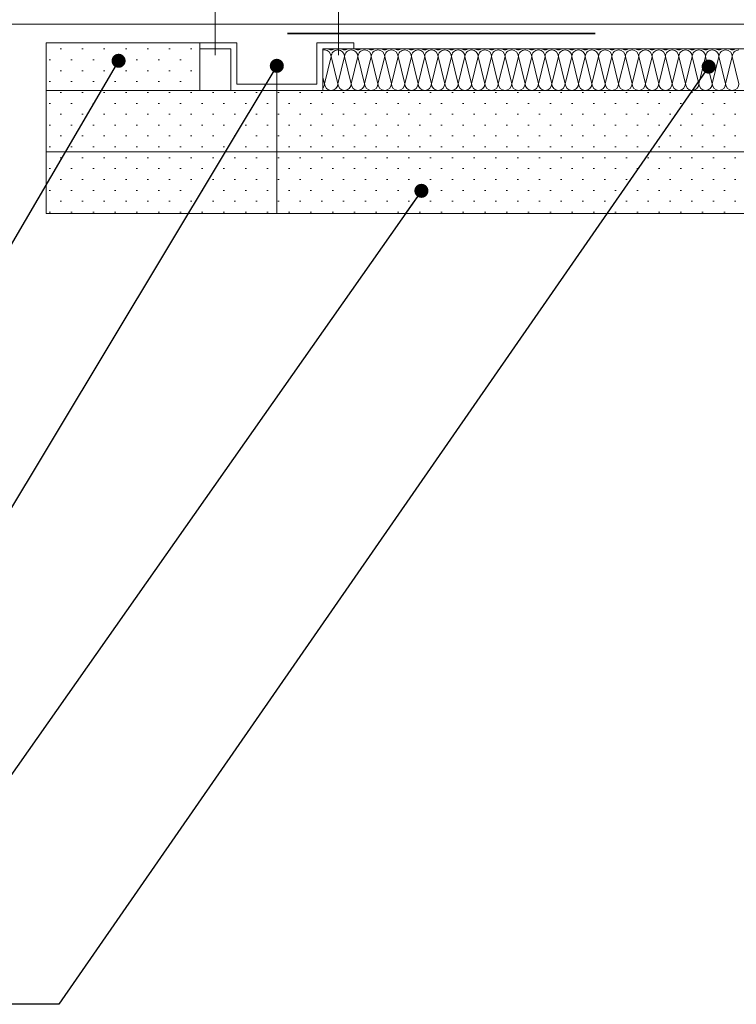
# Model space of a CAD drawing. Header units: metres. Extents: x 39.6 to 62.6, y -3.3 to 8.
# Tile 45 of 48: x 59.382 to 59.615, y -3.263 to -2.943. Entities that reach past the tile are written whole.
import ezdxf

# ---------------------------------------------------------------- set-up
doc = ezdxf.new("R2010")
doc.units = ezdxf.units.M
doc.header["$MEASUREMENT"] = 0
doc.linetypes.add('Strichlinie eng', pattern=[0.046, 0.03, -0.016])
for name, color, linetype in [('152 - Bemaßung_ Beschriftung.Ausbau', 7, 'Continuous'), ('301 - Elemente.Linie', 7, 'Continuous'), ('653 - Abdeckung.TB Verkofferung', 7, 'Continuous'), ('Neubau_653 - Abdeckung.TB Verkofferung', 7, 'Continuous')]:
    doc.layers.add(name, color=color, linetype=linetype)
doc.dimstyles.new('ERSTELLTER_STIL__4', dxfattribs={"dimtxt": 0.18, "dimasz": 0.00912, "dimexe": 0.18, "dimexo": 0.0625, "dimgap": 0, "dimtad": 0, "dimtih": 1, "dimtoh": 1, "dimdec": 4, "dimzin": 0, "dimdsep": 46, "dimcen": 0.09, "dimadec": 0, "dimazin": 0, "dimtfac": 1, "dimtdec": 4, "dimtmove": 0, "dimatfit": 3, "dimldrblk": 'ARROWHEAD_11', "dimfxl": 1, "dimtolj": 1, "dimtzin": 0, "dimarcsym": 0})
pattern_1 = [(45, (50.22462320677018, -0.1665822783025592), (-0.003535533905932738, 0.003535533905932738), [0, -0.005000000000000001])]

# ---------------------------------------------------------------- blocks, each defined once
blk = doc.blocks.new('*X59', base_point=(50.22462320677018, -0.1665822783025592))
at = {"layer": '653 - Abdeckung.TB Verkofferung', "color": 1, "linetype": 'Continuous', "lineweight": 5}
for p, q in [((59.48150655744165, -2.963869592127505), (59.48367923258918, -2.955077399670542)), ((59.48585190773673, -2.963869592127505), (59.48367923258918, -2.955077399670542)), ((59.48585190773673, -2.963869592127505), (59.48802458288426, -2.955077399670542)), ((59.49019725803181, -2.963869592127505), (59.48802458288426, -2.955077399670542)), ((59.49019725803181, -2.963869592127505), (59.49236993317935, -2.955077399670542)), ((59.49454260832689, -2.963869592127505), (59.49236993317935, -2.955077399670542)), ((59.49454260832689, -2.963869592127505), (59.49671528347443, -2.955077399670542)), ((59.49888795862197, -2.963869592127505), (59.49671528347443, -2.955077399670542)), ((59.49888795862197, -2.963869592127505), (59.50106063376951, -2.955077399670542)), ((59.50323330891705, -2.963869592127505), (59.50106063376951, -2.955077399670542)), ((59.50323330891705, -2.963869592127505), (59.50540598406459, -2.955077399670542)), ((59.50757865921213, -2.963869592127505), (59.50540598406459, -2.955077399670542)), ((59.50757865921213, -2.963869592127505), (59.50975133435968, -2.955077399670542)), ((59.51192400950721, -2.963869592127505), (59.50975133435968, -2.955077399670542)), ((59.51192400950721, -2.963869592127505), (59.51409668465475, -2.955077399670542)), ((59.51626935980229, -2.963869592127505), (59.51409668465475, -2.955077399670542)), ((59.51626935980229, -2.963869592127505), (59.51844203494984, -2.955077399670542)), ((59.52061471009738, -2.963869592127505), (59.51844203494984, -2.955077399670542)), ((59.52061471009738, -2.963869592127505), (59.52278738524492, -2.955077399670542)), ((59.52496006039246, -2.963869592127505), (59.52278738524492, -2.955077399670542)), ((59.52496006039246, -2.963869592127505), (59.52713273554, -2.955077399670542)), ((59.52930541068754, -2.963869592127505), (59.52713273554, -2.955077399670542)), ((59.52930541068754, -2.963869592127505), (59.53147808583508, -2.955077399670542)), ((59.53365076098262, -2.963869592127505), (59.53147808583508, -2.955077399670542)), ((59.53365076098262, -2.963869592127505), (59.53582343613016, -2.955077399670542)), ((59.53799611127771, -2.963869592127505), (59.53582343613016, -2.955077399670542)), ((59.53799611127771, -2.963869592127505), (59.54016878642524, -2.955077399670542)), ((59.54234146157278, -2.963869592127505), (59.54016878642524, -2.955077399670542)), ((59.54234146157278, -2.963869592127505), (59.54451413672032, -2.955077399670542)), ((59.54668681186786, -2.963869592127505), (59.54451413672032, -2.955077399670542)), ((59.54668681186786, -2.963869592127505), (59.54885948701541, -2.955077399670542)), ((59.55103216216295, -2.963869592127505), (59.54885948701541, -2.955077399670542)), ((59.55103216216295, -2.963869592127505), (59.55320483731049, -2.955077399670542)), ((59.55537751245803, -2.963869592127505), (59.55320483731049, -2.955077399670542)), ((59.55537751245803, -2.963869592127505), (59.55755018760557, -2.955077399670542)), ((59.55972286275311, -2.963869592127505), (59.55755018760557, -2.955077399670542)), ((59.55972286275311, -2.963869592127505), (59.56189553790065, -2.955077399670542)), ((59.56406821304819, -2.963869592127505), (59.56189553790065, -2.955077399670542)), ((59.56406821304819, -2.963869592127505), (59.56624088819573, -2.955077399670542)), ((59.56841356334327, -2.963869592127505), (59.56624088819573, -2.955077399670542)), ((59.56841356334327, -2.963869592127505), (59.57058623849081, -2.955077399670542)), ((59.57275891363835, -2.963869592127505), (59.57058623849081, -2.955077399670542)), ((59.57275891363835, -2.963869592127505), (59.57493158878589, -2.955077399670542)), ((59.57710426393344, -2.963869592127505), (59.57493158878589, -2.955077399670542)), ((59.57710426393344, -2.963869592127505), (59.57927693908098, -2.955077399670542)), ((59.58144961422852, -2.963869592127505), (59.57927693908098, -2.955077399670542)), ((59.58144961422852, -2.963869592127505), (59.58362228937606, -2.955077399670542)), ((59.5857949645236, -2.963869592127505), (59.58362228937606, -2.955077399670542)), ((59.5857949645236, -2.963869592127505), (59.58796763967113, -2.955077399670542)), ((59.59014031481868, -2.963869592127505), (59.58796763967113, -2.955077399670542)), ((59.59014031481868, -2.963869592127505), (59.59231298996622, -2.955077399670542)), ((59.59448566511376, -2.963869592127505), (59.59231298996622, -2.955077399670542)), ((59.59448566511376, -2.963869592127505), (59.5966583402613, -2.955077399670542)), ((59.59883101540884, -2.963869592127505), (59.5966583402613, -2.955077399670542)), ((59.59883101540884, -2.963869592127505), (59.60100369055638, -2.955077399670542)), ((59.60317636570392, -2.963869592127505), (59.60100369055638, -2.955077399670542)), ((59.60317636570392, -2.963869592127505), (59.60534904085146, -2.955077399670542)), ((59.60752171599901, -2.963869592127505), (59.60534904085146, -2.955077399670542)), ((59.60752171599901, -2.963869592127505), (59.60969439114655, -2.955077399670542)), ((59.61186706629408, -2.963869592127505), (59.60969439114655, -2.955077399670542)), ((59.61186706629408, -2.963869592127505), (59.61403974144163, -2.955077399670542)), ((59.61621241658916, -2.963869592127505), (59.61403974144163, -2.955077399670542)), ((59.48150655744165, -2.963869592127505), (59.48101402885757, -2.961876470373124))]:
    blk.add_line(p, q, dxfattribs=at)
for centre, major_axis, ratio, start_param, end_param in [((59.48150655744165, -2.955077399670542), (1.345916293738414e-19, 0.002198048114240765), 0.9884565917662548, 0, 0.2286801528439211), ((59.48150655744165, -2.955077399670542), (1.345916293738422e-19, 0.002198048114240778), 0.9884565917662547, 4.71238898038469, 6.283185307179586), ((59.48367923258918, -2.95068130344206), (1.345916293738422e-19, 0.002198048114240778), 0.9884565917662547, 2.60252413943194, 3.141592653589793), ((59.48367923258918, -2.95068130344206), (1.345916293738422e-19, 0.002198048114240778), 0.9884565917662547, 3.141592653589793, 3.680661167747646), ((59.48585190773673, -2.955077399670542), (1.345916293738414e-19, 0.002198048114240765), 0.9884565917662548, 0, 1.570796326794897), ((59.48585190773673, -2.955077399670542), (1.345916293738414e-19, 0.002198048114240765), 0.9884565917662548, 4.71238898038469, 6.283185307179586), ((59.48802458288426, -2.95068130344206), (1.345916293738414e-19, 0.002198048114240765), 0.9884565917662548, 2.602524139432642, 3.141592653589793), ((59.48802458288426, -2.95068130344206), (1.345916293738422e-19, 0.002198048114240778), 0.9884565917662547, 3.141592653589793, 3.680661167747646), ((59.49019725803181, -2.955077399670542), (1.345916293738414e-19, 0.002198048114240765), 0.9884565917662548, 0, 1.570796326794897), ((59.49019725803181, -2.955077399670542), (1.345916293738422e-19, 0.002198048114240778), 0.9884565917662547, 4.71238898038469, 6.283185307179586), ((59.49236993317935, -2.95068130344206), (1.345916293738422e-19, 0.002198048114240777), 0.9884565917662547, 2.60252413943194, 3.141592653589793), ((59.49236993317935, -2.95068130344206), (1.345916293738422e-19, 0.002198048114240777), 0.9884565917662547, 3.141592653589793, 3.680661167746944), ((59.49454260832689, -2.955077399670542), (1.345916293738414e-19, 0.002198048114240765), 0.9884565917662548, 0, 1.570796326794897), ((59.49454260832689, -2.955077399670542), (1.345916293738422e-19, 0.002198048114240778), 0.9884565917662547, 4.71238898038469, 6.283185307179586), ((59.49671528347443, -2.95068130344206), (1.345916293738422e-19, 0.002198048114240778), 0.9884565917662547, 2.60252413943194, 3.141592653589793), ((59.49671528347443, -2.95068130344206), (1.345916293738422e-19, 0.002198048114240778), 0.9884565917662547, 3.141592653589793, 3.680661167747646), ((59.49888795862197, -2.955077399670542), (1.345916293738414e-19, 0.002198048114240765), 0.9884565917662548, 0, 1.570796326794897), ((59.49888795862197, -2.955077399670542), (1.345916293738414e-19, 0.002198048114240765), 0.9884565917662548, 4.71238898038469, 6.283185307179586), ((59.50106063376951, -2.95068130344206), (1.345916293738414e-19, 0.002198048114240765), 0.9884565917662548, 2.602524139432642, 3.141592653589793), ((59.50106063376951, -2.95068130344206), (1.345916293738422e-19, 0.002198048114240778), 0.9884565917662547, 3.141592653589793, 3.680661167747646), ((59.50323330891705, -2.955077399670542), (1.345916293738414e-19, 0.002198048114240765), 0.9884565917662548, 0, 1.570796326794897), ((59.50323330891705, -2.955077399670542), (1.345916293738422e-19, 0.002198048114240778), 0.9884565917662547, 4.71238898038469, 6.283185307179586), ((59.50540598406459, -2.95068130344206), (1.345916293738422e-19, 0.002198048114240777), 0.9884565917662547, 2.60252413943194, 3.141592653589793), ((59.50540598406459, -2.95068130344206), (1.345916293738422e-19, 0.002198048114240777), 0.9884565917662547, 3.141592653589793, 3.680661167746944), ((59.50757865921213, -2.955077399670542), (1.345916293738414e-19, 0.002198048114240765), 0.9884565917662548, 0, 1.570796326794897), ((59.50757865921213, -2.955077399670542), (1.345916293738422e-19, 0.002198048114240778), 0.9884565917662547, 4.71238898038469, 6.283185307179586), ((59.50975133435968, -2.95068130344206), (1.345916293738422e-19, 0.002198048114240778), 0.9884565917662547, 2.60252413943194, 3.141592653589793), ((59.50975133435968, -2.95068130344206), (1.345916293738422e-19, 0.002198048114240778), 0.9884565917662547, 3.141592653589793, 3.680661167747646), ((59.51192400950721, -2.955077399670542), (1.345916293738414e-19, 0.002198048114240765), 0.9884565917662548, 0, 1.570796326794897), ((59.51192400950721, -2.955077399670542), (1.345916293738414e-19, 0.002198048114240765), 0.9884565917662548, 4.71238898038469, 6.283185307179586), ((59.51409668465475, -2.95068130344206), (1.345916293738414e-19, 0.002198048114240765), 0.9884565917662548, 2.602524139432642, 3.141592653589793), ((59.51409668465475, -2.95068130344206), (1.345916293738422e-19, 0.002198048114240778), 0.9884565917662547, 3.141592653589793, 3.680661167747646), ((59.51626935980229, -2.955077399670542), (1.345916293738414e-19, 0.002198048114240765), 0.9884565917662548, 0, 1.570796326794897), ((59.51626935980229, -2.955077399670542), (1.345916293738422e-19, 0.002198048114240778), 0.9884565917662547, 4.71238898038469, 6.283185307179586), ((59.51844203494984, -2.95068130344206), (1.345916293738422e-19, 0.002198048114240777), 0.9884565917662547, 2.60252413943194, 3.141592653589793), ((59.51844203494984, -2.95068130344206), (1.345916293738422e-19, 0.002198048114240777), 0.9884565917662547, 3.141592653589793, 3.680661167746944), ((59.52061471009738, -2.955077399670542), (1.345916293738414e-19, 0.002198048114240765), 0.9884565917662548, 0, 1.570796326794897), ((59.52061471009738, -2.955077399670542), (1.345916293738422e-19, 0.002198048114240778), 0.9884565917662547, 4.71238898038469, 6.283185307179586), ((59.52278738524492, -2.95068130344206), (1.345916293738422e-19, 0.002198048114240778), 0.9884565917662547, 2.60252413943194, 3.141592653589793), ((59.52278738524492, -2.95068130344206), (1.345916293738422e-19, 0.002198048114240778), 0.9884565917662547, 3.141592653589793, 3.680661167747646), ((59.52496006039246, -2.955077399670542), (1.345916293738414e-19, 0.002198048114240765), 0.9884565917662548, 0, 1.570796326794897), ((59.52496006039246, -2.955077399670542), (1.345916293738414e-19, 0.002198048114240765), 0.9884565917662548, 4.71238898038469, 6.283185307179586), ((59.52713273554, -2.95068130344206), (1.345916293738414e-19, 0.002198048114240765), 0.9884565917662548, 2.602524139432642, 3.141592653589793), ((59.52713273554, -2.95068130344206), (1.345916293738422e-19, 0.002198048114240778), 0.9884565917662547, 3.141592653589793, 3.680661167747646), ((59.52930541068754, -2.955077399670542), (1.345916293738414e-19, 0.002198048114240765), 0.9884565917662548, 0, 1.570796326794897), ((59.52930541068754, -2.955077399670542), (1.345916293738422e-19, 0.002198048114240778), 0.9884565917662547, 4.71238898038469, 6.283185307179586), ((59.53147808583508, -2.95068130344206), (1.345916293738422e-19, 0.002198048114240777), 0.9884565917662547, 2.60252413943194, 3.141592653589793), ((59.53147808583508, -2.95068130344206), (1.345916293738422e-19, 0.002198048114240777), 0.9884565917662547, 3.141592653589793, 3.680661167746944), ((59.53365076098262, -2.955077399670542), (1.345916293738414e-19, 0.002198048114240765), 0.9884565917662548, 0, 1.570796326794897), ((59.53365076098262, -2.955077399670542), (1.345916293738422e-19, 0.002198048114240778), 0.9884565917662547, 4.71238898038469, 6.283185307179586), ((59.53582343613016, -2.95068130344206), (1.345916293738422e-19, 0.002198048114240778), 0.9884565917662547, 2.60252413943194, 3.141592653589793), ((59.53582343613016, -2.95068130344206), (1.345916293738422e-19, 0.002198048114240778), 0.9884565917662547, 3.141592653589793, 3.680661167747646), ((59.53799611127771, -2.955077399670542), (1.345916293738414e-19, 0.002198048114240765), 0.9884565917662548, 0, 1.570796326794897), ((59.53799611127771, -2.955077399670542), (1.345916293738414e-19, 0.002198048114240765), 0.9884565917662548, 4.71238898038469, 6.283185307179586), ((59.54016878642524, -2.95068130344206), (1.345916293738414e-19, 0.002198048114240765), 0.9884565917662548, 2.602524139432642, 3.141592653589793), ((59.54016878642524, -2.95068130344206), (1.345916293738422e-19, 0.002198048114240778), 0.9884565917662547, 3.141592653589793, 3.680661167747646), ((59.54234146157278, -2.955077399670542), (1.345916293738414e-19, 0.002198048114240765), 0.9884565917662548, 0, 1.570796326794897), ((59.54234146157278, -2.955077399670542), (1.345916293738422e-19, 0.002198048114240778), 0.9884565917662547, 4.71238898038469, 6.283185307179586), ((59.54451413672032, -2.95068130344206), (1.345916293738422e-19, 0.002198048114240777), 0.9884565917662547, 2.60252413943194, 3.141592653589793), ((59.54451413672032, -2.95068130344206), (1.345916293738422e-19, 0.002198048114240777), 0.9884565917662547, 3.141592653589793, 3.680661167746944), ((59.54668681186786, -2.955077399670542), (1.345916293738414e-19, 0.002198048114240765), 0.9884565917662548, 0, 1.570796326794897), ((59.54668681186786, -2.955077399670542), (1.345916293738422e-19, 0.002198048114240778), 0.9884565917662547, 4.71238898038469, 6.283185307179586), ((59.54885948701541, -2.95068130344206), (1.345916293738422e-19, 0.002198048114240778), 0.9884565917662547, 2.60252413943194, 3.141592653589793), ((59.54885948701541, -2.95068130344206), (1.345916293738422e-19, 0.002198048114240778), 0.9884565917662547, 3.141592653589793, 3.680661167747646), ((59.55103216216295, -2.955077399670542), (1.345916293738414e-19, 0.002198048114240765), 0.9884565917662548, 0, 1.570796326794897), ((59.55103216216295, -2.955077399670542), (1.345916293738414e-19, 0.002198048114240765), 0.9884565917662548, 4.71238898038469, 6.283185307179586), ((59.55320483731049, -2.95068130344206), (1.345916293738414e-19, 0.002198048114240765), 0.9884565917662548, 2.602524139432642, 3.141592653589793), ((59.55320483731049, -2.95068130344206), (1.345916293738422e-19, 0.002198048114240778), 0.9884565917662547, 3.141592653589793, 3.680661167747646), ((59.55537751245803, -2.955077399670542), (1.345916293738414e-19, 0.002198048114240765), 0.9884565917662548, 0, 1.570796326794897), ((59.55537751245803, -2.955077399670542), (1.345916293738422e-19, 0.002198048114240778), 0.9884565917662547, 4.71238898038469, 6.283185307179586), ((59.55755018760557, -2.95068130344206), (1.345916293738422e-19, 0.002198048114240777), 0.9884565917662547, 2.60252413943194, 3.141592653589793), ((59.55755018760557, -2.95068130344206), (1.345916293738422e-19, 0.002198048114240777), 0.9884565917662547, 3.141592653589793, 3.680661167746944), ((59.55972286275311, -2.955077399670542), (1.345916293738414e-19, 0.002198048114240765), 0.9884565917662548, 0, 1.570796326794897), ((59.55972286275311, -2.955077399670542), (1.345916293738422e-19, 0.002198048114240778), 0.9884565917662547, 4.71238898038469, 6.283185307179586), ((59.56189553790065, -2.95068130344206), (1.345916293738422e-19, 0.002198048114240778), 0.9884565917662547, 2.60252413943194, 3.141592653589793), ((59.56189553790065, -2.95068130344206), (1.345916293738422e-19, 0.002198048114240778), 0.9884565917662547, 3.141592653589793, 3.680661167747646), ((59.56406821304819, -2.955077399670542), (1.345916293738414e-19, 0.002198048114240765), 0.9884565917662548, 0, 1.570796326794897), ((59.56406821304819, -2.955077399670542), (1.345916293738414e-19, 0.002198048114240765), 0.9884565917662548, 4.71238898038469, 6.283185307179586), ((59.56624088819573, -2.95068130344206), (1.345916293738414e-19, 0.002198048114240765), 0.9884565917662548, 2.602524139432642, 3.141592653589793), ((59.56624088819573, -2.95068130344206), (1.345916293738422e-19, 0.002198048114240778), 0.9884565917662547, 3.141592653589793, 3.680661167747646), ((59.56841356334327, -2.955077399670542), (1.345916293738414e-19, 0.002198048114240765), 0.9884565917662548, 0, 1.570796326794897), ((59.56841356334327, -2.955077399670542), (1.345916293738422e-19, 0.002198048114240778), 0.9884565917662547, 4.71238898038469, 6.283185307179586), ((59.57058623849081, -2.95068130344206), (1.345916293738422e-19, 0.002198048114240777), 0.9884565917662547, 2.60252413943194, 3.141592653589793), ((59.57058623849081, -2.95068130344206), (1.345916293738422e-19, 0.002198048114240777), 0.9884565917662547, 3.141592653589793, 3.680661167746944), ((59.57275891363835, -2.955077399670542), (1.345916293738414e-19, 0.002198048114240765), 0.9884565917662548, 0, 1.570796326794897), ((59.57275891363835, -2.955077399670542), (1.345916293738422e-19, 0.002198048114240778), 0.9884565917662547, 4.71238898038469, 6.283185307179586), ((59.57493158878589, -2.95068130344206), (1.345916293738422e-19, 0.002198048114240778), 0.9884565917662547, 2.60252413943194, 3.141592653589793), ((59.57493158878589, -2.95068130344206), (1.345916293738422e-19, 0.002198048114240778), 0.9884565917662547, 3.141592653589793, 3.680661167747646), ((59.57710426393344, -2.955077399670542), (1.345916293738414e-19, 0.002198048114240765), 0.9884565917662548, 0, 1.570796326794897), ((59.57710426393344, -2.955077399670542), (1.345916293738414e-19, 0.002198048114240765), 0.9884565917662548, 4.71238898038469, 6.283185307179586), ((59.57927693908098, -2.95068130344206), (1.345916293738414e-19, 0.002198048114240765), 0.9884565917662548, 2.602524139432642, 3.141592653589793), ((59.57927693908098, -2.95068130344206), (1.345916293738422e-19, 0.002198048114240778), 0.9884565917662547, 3.141592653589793, 3.680661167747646), ((59.58144961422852, -2.955077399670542), (1.345916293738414e-19, 0.002198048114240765), 0.9884565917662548, 0, 1.570796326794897), ((59.58144961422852, -2.955077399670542), (1.345916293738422e-19, 0.002198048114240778), 0.9884565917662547, 4.71238898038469, 6.283185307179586), ((59.58362228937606, -2.95068130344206), (1.345916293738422e-19, 0.002198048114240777), 0.9884565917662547, 2.60252413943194, 3.141592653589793), ((59.58362228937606, -2.95068130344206), (1.345916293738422e-19, 0.002198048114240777), 0.9884565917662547, 3.141592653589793, 3.680661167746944), ((59.5857949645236, -2.955077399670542), (1.345916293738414e-19, 0.002198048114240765), 0.9884565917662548, 0, 1.570796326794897), ((59.5857949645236, -2.955077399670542), (1.345916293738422e-19, 0.002198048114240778), 0.9884565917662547, 4.71238898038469, 6.283185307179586), ((59.58796763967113, -2.95068130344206), (1.345916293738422e-19, 0.002198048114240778), 0.9884565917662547, 2.60252413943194, 3.141592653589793), ((59.58796763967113, -2.95068130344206), (1.345916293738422e-19, 0.002198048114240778), 0.9884565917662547, 3.141592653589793, 3.680661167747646), ((59.59014031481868, -2.955077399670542), (1.345916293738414e-19, 0.002198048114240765), 0.9884565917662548, 0, 1.570796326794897), ((59.59014031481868, -2.955077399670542), (1.345916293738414e-19, 0.002198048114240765), 0.9884565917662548, 4.71238898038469, 6.283185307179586), ((59.59231298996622, -2.95068130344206), (1.345916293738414e-19, 0.002198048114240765), 0.9884565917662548, 2.602524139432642, 3.141592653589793), ((59.59231298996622, -2.95068130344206), (1.345916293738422e-19, 0.002198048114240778), 0.9884565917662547, 3.141592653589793, 3.680661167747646), ((59.59448566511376, -2.955077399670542), (1.345916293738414e-19, 0.002198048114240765), 0.9884565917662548, 0, 1.570796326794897), ((59.59448566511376, -2.955077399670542), (1.345916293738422e-19, 0.002198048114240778), 0.9884565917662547, 4.71238898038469, 6.283185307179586), ((59.5966583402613, -2.95068130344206), (1.345916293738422e-19, 0.002198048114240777), 0.9884565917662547, 2.60252413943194, 3.141592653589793), ((59.5966583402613, -2.95068130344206), (1.345916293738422e-19, 0.002198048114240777), 0.9884565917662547, 3.141592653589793, 3.680661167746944), ((59.59883101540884, -2.955077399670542), (1.345916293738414e-19, 0.002198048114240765), 0.9884565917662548, 0, 1.570796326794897), ((59.59883101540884, -2.955077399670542), (1.345916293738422e-19, 0.002198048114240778), 0.9884565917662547, 4.71238898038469, 6.283185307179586), ((59.60100369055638, -2.95068130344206), (1.345916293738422e-19, 0.002198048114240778), 0.9884565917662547, 2.60252413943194, 3.141592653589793), ((59.60100369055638, -2.95068130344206), (1.345916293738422e-19, 0.002198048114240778), 0.9884565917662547, 3.141592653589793, 3.680661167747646), ((59.60317636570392, -2.955077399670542), (1.345916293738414e-19, 0.002198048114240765), 0.9884565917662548, 0, 1.570796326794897), ((59.60317636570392, -2.955077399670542), (1.345916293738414e-19, 0.002198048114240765), 0.9884565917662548, 4.71238898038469, 6.283185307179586), ((59.60534904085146, -2.95068130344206), (1.345916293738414e-19, 0.002198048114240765), 0.9884565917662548, 2.602524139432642, 3.141592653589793), ((59.60534904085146, -2.95068130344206), (1.345916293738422e-19, 0.002198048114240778), 0.9884565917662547, 3.141592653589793, 3.680661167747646), ((59.60752171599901, -2.955077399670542), (1.345916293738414e-19, 0.002198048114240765), 0.9884565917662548, 0, 1.570796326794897), ((59.60752171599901, -2.955077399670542), (1.345916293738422e-19, 0.002198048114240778), 0.9884565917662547, 4.71238898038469, 6.283185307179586), ((59.60969439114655, -2.95068130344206), (1.345916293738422e-19, 0.002198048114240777), 0.9884565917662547, 2.60252413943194, 3.141592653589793), ((59.60969439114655, -2.95068130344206), (1.345916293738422e-19, 0.002198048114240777), 0.9884565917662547, 3.141592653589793, 3.680661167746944), ((59.61186706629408, -2.955077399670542), (1.345916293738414e-19, 0.002198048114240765), 0.9884565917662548, 0, 1.570796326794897), ((59.61186706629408, -2.955077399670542), (1.345916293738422e-19, 0.002198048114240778), 0.9884565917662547, 4.71238898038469, 6.283185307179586), ((59.61403974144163, -2.95068130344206), (1.345916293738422e-19, 0.002198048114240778), 0.9884565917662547, 2.60252413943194, 3.141592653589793), ((59.61403974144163, -2.95068130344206), (1.345916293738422e-19, 0.002198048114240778), 0.9884565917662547, 3.141592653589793, 3.680661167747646), ((59.61621241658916, -2.955077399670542), (1.345916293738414e-19, 0.002198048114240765), 0.9884565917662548, 0, 1.570796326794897), ((59.47933388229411, -2.963869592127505), (1.345916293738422e-19, 0.002198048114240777), 0.9884565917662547, 4.025634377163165, 4.71238898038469), ((59.48367923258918, -2.963869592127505), (1.345916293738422e-19, 0.002198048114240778), 0.9884565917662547, 1.570796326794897, 3.141592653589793), ((59.48367923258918, -2.963869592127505), (1.345916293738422e-19, 0.002198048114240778), 0.9884565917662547, 3.141592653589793, 4.71238898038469), ((59.48802458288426, -2.963869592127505), (1.345916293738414e-19, 0.002198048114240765), 0.9884565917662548, 1.570796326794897, 3.141592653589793), ((59.48802458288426, -2.963869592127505), (1.345916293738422e-19, 0.002198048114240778), 0.9884565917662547, 3.141592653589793, 4.71238898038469), ((59.49236993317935, -2.963869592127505), (1.345916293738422e-19, 0.002198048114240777), 0.9884565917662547, 1.570796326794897, 3.141592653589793), ((59.49236993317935, -2.963869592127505), (1.345916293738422e-19, 0.002198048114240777), 0.9884565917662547, 3.141592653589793, 4.71238898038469), ((59.49671528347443, -2.963869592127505), (1.345916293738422e-19, 0.002198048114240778), 0.9884565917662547, 1.570796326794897, 3.141592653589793), ((59.49671528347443, -2.963869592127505), (1.345916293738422e-19, 0.002198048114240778), 0.9884565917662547, 3.141592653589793, 4.71238898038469), ((59.50106063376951, -2.963869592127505), (1.345916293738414e-19, 0.002198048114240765), 0.9884565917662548, 1.570796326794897, 3.141592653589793), ((59.50106063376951, -2.963869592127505), (1.345916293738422e-19, 0.002198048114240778), 0.9884565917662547, 3.141592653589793, 4.71238898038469), ((59.50540598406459, -2.963869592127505), (1.345916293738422e-19, 0.002198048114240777), 0.9884565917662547, 1.570796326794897, 3.141592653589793), ((59.50540598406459, -2.963869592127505), (1.345916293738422e-19, 0.002198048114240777), 0.9884565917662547, 3.141592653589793, 4.71238898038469), ((59.50975133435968, -2.963869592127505), (1.345916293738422e-19, 0.002198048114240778), 0.9884565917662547, 1.570796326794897, 3.141592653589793), ((59.50975133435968, -2.963869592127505), (1.345916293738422e-19, 0.002198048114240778), 0.9884565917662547, 3.141592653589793, 4.71238898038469), ((59.51409668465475, -2.963869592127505), (1.345916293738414e-19, 0.002198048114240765), 0.9884565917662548, 1.570796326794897, 3.141592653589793), ((59.51409668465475, -2.963869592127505), (1.345916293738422e-19, 0.002198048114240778), 0.9884565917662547, 3.141592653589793, 4.71238898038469), ((59.51844203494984, -2.963869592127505), (1.345916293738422e-19, 0.002198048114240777), 0.9884565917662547, 1.570796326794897, 3.141592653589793), ((59.51844203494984, -2.963869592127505), (1.345916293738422e-19, 0.002198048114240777), 0.9884565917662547, 3.141592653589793, 4.71238898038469), ((59.52278738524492, -2.963869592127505), (1.345916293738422e-19, 0.002198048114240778), 0.9884565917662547, 1.570796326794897, 3.141592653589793), ((59.52278738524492, -2.963869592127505), (1.345916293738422e-19, 0.002198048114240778), 0.9884565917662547, 3.141592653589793, 4.71238898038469), ((59.52713273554, -2.963869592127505), (1.345916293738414e-19, 0.002198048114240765), 0.9884565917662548, 1.570796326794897, 3.141592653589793), ((59.52713273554, -2.963869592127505), (1.345916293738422e-19, 0.002198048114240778), 0.9884565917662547, 3.141592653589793, 4.71238898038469), ((59.53147808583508, -2.963869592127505), (1.345916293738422e-19, 0.002198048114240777), 0.9884565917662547, 1.570796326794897, 3.141592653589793), ((59.53147808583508, -2.963869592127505), (1.345916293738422e-19, 0.002198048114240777), 0.9884565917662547, 3.141592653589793, 4.71238898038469), ((59.53582343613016, -2.963869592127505), (1.345916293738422e-19, 0.002198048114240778), 0.9884565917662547, 1.570796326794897, 3.141592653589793), ((59.53582343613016, -2.963869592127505), (1.345916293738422e-19, 0.002198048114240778), 0.9884565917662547, 3.141592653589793, 4.71238898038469), ((59.54016878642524, -2.963869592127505), (1.345916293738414e-19, 0.002198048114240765), 0.9884565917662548, 1.570796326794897, 3.141592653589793), ((59.54016878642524, -2.963869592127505), (1.345916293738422e-19, 0.002198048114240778), 0.9884565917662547, 3.141592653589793, 4.71238898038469), ((59.54451413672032, -2.963869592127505), (1.345916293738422e-19, 0.002198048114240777), 0.9884565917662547, 1.570796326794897, 3.141592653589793), ((59.54451413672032, -2.963869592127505), (1.345916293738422e-19, 0.002198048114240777), 0.9884565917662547, 3.141592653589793, 4.71238898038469), ((59.54885948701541, -2.963869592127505), (1.345916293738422e-19, 0.002198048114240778), 0.9884565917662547, 1.570796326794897, 3.141592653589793), ((59.54885948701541, -2.963869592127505), (1.345916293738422e-19, 0.002198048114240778), 0.9884565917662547, 3.141592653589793, 4.71238898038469), ((59.55320483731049, -2.963869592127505), (1.345916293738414e-19, 0.002198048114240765), 0.9884565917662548, 1.570796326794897, 3.141592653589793), ((59.55320483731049, -2.963869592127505), (1.345916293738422e-19, 0.002198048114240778), 0.9884565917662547, 3.141592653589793, 4.71238898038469), ((59.55755018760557, -2.963869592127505), (1.345916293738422e-19, 0.002198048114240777), 0.9884565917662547, 1.570796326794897, 3.141592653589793), ((59.55755018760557, -2.963869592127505), (1.345916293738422e-19, 0.002198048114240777), 0.9884565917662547, 3.141592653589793, 4.71238898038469), ((59.56189553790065, -2.963869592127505), (1.345916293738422e-19, 0.002198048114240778), 0.9884565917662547, 1.570796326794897, 3.141592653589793), ((59.56189553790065, -2.963869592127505), (1.345916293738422e-19, 0.002198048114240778), 0.9884565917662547, 3.141592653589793, 4.71238898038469), ((59.56624088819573, -2.963869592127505), (1.345916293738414e-19, 0.002198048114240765), 0.9884565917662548, 1.570796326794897, 3.141592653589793), ((59.56624088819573, -2.963869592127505), (1.345916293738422e-19, 0.002198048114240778), 0.9884565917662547, 3.141592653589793, 4.71238898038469), ((59.57058623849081, -2.963869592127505), (1.345916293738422e-19, 0.002198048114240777), 0.9884565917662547, 1.570796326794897, 3.141592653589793), ((59.57058623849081, -2.963869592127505), (1.345916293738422e-19, 0.002198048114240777), 0.9884565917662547, 3.141592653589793, 4.71238898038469), ((59.57493158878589, -2.963869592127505), (1.345916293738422e-19, 0.002198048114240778), 0.9884565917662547, 1.570796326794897, 3.141592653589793), ((59.57493158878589, -2.963869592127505), (1.345916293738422e-19, 0.002198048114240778), 0.9884565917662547, 3.141592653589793, 4.71238898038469), ((59.57927693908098, -2.963869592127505), (1.345916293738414e-19, 0.002198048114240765), 0.9884565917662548, 1.570796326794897, 3.141592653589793), ((59.57927693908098, -2.963869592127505), (1.345916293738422e-19, 0.002198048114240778), 0.9884565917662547, 3.141592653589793, 4.71238898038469), ((59.58362228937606, -2.963869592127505), (1.345916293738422e-19, 0.002198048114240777), 0.9884565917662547, 1.570796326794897, 3.141592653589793), ((59.58362228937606, -2.963869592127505), (1.345916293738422e-19, 0.002198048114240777), 0.9884565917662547, 3.141592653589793, 4.71238898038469), ((59.58796763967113, -2.963869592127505), (1.345916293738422e-19, 0.002198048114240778), 0.9884565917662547, 1.570796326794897, 3.141592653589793), ((59.58796763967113, -2.963869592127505), (1.345916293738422e-19, 0.002198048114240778), 0.9884565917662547, 3.141592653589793, 4.71238898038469), ((59.59231298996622, -2.963869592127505), (1.345916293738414e-19, 0.002198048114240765), 0.9884565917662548, 1.570796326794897, 3.141592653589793), ((59.59231298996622, -2.963869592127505), (1.345916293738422e-19, 0.002198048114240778), 0.9884565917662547, 3.141592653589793, 4.71238898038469), ((59.5966583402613, -2.963869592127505), (1.345916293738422e-19, 0.002198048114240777), 0.9884565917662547, 1.570796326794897, 3.141592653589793), ((59.5966583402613, -2.963869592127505), (1.345916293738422e-19, 0.002198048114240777), 0.9884565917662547, 3.141592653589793, 4.71238898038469), ((59.60100369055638, -2.963869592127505), (1.345916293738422e-19, 0.002198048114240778), 0.9884565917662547, 1.570796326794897, 3.141592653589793), ((59.60100369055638, -2.963869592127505), (1.345916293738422e-19, 0.002198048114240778), 0.9884565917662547, 3.141592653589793, 4.71238898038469), ((59.60534904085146, -2.963869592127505), (1.345916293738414e-19, 0.002198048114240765), 0.9884565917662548, 1.570796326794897, 3.141592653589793), ((59.60534904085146, -2.963869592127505), (1.345916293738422e-19, 0.002198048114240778), 0.9884565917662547, 3.141592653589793, 4.71238898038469), ((59.60969439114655, -2.963869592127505), (1.345916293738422e-19, 0.002198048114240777), 0.9884565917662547, 1.570796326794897, 3.141592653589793), ((59.60969439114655, -2.963869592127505), (1.345916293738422e-19, 0.002198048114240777), 0.9884565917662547, 3.141592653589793, 4.71238898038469), ((59.61403974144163, -2.963869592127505), (1.345916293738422e-19, 0.002198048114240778), 0.9884565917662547, 1.570796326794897, 3.141592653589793), ((59.61403974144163, -2.963869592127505), (1.345916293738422e-19, 0.002198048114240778), 0.9884565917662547, 3.141592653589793, 4.71238898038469)]:
    blk.add_ellipse(centre, major_axis=major_axis, ratio=ratio, start_param=start_param, end_param=end_param, dxfattribs=at)
blk = doc.blocks.new('ARROWHEAD_11')
at = {"color": 0, "linetype": 'Continuous', "lineweight": 0}
blk.add_line((0, 0), (-1, 0), dxfattribs=at)
at = {"color": 0, "linetype": 'Continuous', "lineweight": 0, "const_width": 0.25, "flags": 128}
blk.add_lwpolyline([(-0.125, 0, 1), (0.125, 0, 1)], format="xyb", close=True, dxfattribs=at)

msp = doc.modelspace()

# ---------------------------------------------------------------- hatches: boundary and pattern name
at = {"layer": 'Neubau_653 - Abdeckung.TB Verkofferung', "linetype": 'Continuous', "lineweight": 5}
h = msp.add_hatch(dxfattribs=at)
h.set_pattern_fill('Gips_0004', color=1, style=0, pattern_type=2)
h.set_pattern_definition(pattern_1)
h.paths.add_polyline_path([(59.39101402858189, -2.950567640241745), (59.39101402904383, -2.966067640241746), (59.44101402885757, -2.966067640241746), (59.44101402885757, -2.950567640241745)])
h = msp.add_hatch(dxfattribs=at)
h.set_pattern_fill('Gips_0004', color=1, style=0, pattern_type=2)
h.set_pattern_definition(pattern_1)
h.paths.add_polyline_path([(59.3910140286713, -2.966067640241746), (59.39101402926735, -2.986067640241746), (59.88051943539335, -2.986067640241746), (59.88051943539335, -2.966067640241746)])
h = msp.add_hatch(dxfattribs=at)
h.set_pattern_fill('Gips_0004', color=1, style=0, pattern_type=2)
h.set_pattern_definition(pattern_1)
h.paths.add_polyline_path([(59.39101402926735, -2.986067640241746), (59.3910140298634, -3.006067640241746), (59.88051943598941, -3.006067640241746), (59.88051943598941, -2.986067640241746)])

# ---------------------------------------------------------------- linework, layer by layer
at = {"layer": '301 - Elemente.Linie', "color": 1, "linetype": 'Continuous', "lineweight": 13}
for p, q in [((59.44601402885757, -2.884567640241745), (59.44601402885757, -2.954567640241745)), ((59.48601402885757, -2.884567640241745), (59.48601402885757, -2.954567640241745)), ((59.46601402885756, -2.958067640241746), (59.46601402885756, -3.006067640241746))]:
    msp.add_line(p, q, dxfattribs=at)
at = {"layer": '301 - Elemente.Linie', "color": 1, "linetype": 'Continuous', "lineweight": 13, "flags": 128}
msp.add_lwpolyline([(59.06951402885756, -2.944567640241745), (59.88051952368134, -2.944567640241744)], dxfattribs=at)
at = {"layer": '301 - Elemente.Linie', "color": 92, "linetype": 'Strichlinie eng', "lineweight": 35, "ltscale": 0.5, "true_color": 0x00be00, "flags": 128}
msp.add_lwpolyline([(59.06951402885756, -2.947567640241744), (59.87796918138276, -2.947567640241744), (59.87796918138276, -2.997567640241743)], dxfattribs=at)
at = {"layer": '301 - Elemente.Linie', "color": 1, "linetype": 'Continuous', "lineweight": 5, "flags": 128}
msp.add_lwpolyline([(59.44101402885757, -2.950567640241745), (59.45301402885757, -2.950567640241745), (59.45301402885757, -2.964067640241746), (59.47901402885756, -2.964067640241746), (59.47901402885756, -2.950567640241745), (59.49101402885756, -2.950567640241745), (59.49101402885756, -2.952567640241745), (59.48101402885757, -2.952567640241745), (59.48101402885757, -2.966067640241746), (59.45101402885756, -2.966067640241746), (59.45101402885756, -2.952567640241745), (59.44101402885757, -2.952567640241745)], close=True, dxfattribs=at)
at = {"layer": '653 - Abdeckung.TB Verkofferung', "color": 1, "linetype": 'Continuous', "lineweight": 9, "flags": 128}
msp.add_lwpolyline([(59.48101402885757, -2.952567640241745), (59.87482440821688, -2.952567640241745), (59.87482440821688, -2.966067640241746), (59.48101402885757, -2.966067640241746)], close=True, dxfattribs=at)
at = {"layer": 'Neubau_653 - Abdeckung.TB Verkofferung', "color": 1, "linetype": 'Continuous', "lineweight": 9, "flags": 128}
for points in [[(59.39101402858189, -2.950567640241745), (59.39101402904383, -2.966067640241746), (59.44101402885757, -2.966067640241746), (59.44101402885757, -2.950567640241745)], [(59.3910140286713, -2.966067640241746), (59.39101402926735, -2.986067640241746), (59.88051943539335, -2.986067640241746), (59.88051943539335, -2.966067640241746)], [(59.39101402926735, -2.986067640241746), (59.3910140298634, -3.006067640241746), (59.88051943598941, -3.006067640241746), (59.88051943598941, -2.986067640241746)]]:
    msp.add_lwpolyline(points, close=True, dxfattribs=at)

# ---------------------------------------------------------------- block references
at = {"layer": '653 - Abdeckung.TB Verkofferung', "color": 1, "linetype": 'Continuous', "lineweight": 5}
msp.add_blockref('*X59', (50.22462320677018, -0.1665822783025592), dxfattribs=at)

# ---------------------------------------------------------------- leaders
at = {"layer": '152 - Bemaßung_ Beschriftung.Ausbau', "color": 7, "linetype": 'Continuous', "lineweight": 9, "annotation_type": 0, "has_hookline": 1, "hookline_direction": 1}
for points, text_width in [([(59.46601402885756, -2.958067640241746), (59.3312807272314, -3.182264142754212), (58.99947429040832, -3.182264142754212)], 0.385424), ([(59.60636102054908, -2.958323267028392), (59.39517284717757, -3.263121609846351), (59.00376571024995, -3.263121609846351)], 0.321558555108), ([(59.41458441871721, -2.956430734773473), (59.30229417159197, -3.148307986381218), (58.99947429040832, -3.148307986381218)], 0.2828290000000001), ([(59.51299609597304, -2.998697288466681), (59.35564122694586, -3.222747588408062), (58.99947429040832, -3.222747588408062)], 0.144585)]:
    msp.add_leader(points, dimstyle='ERSTELLTER_STIL__4', dxfattribs=dict(at, text_width=text_width))

doc.saveas('drawing.dxf')
